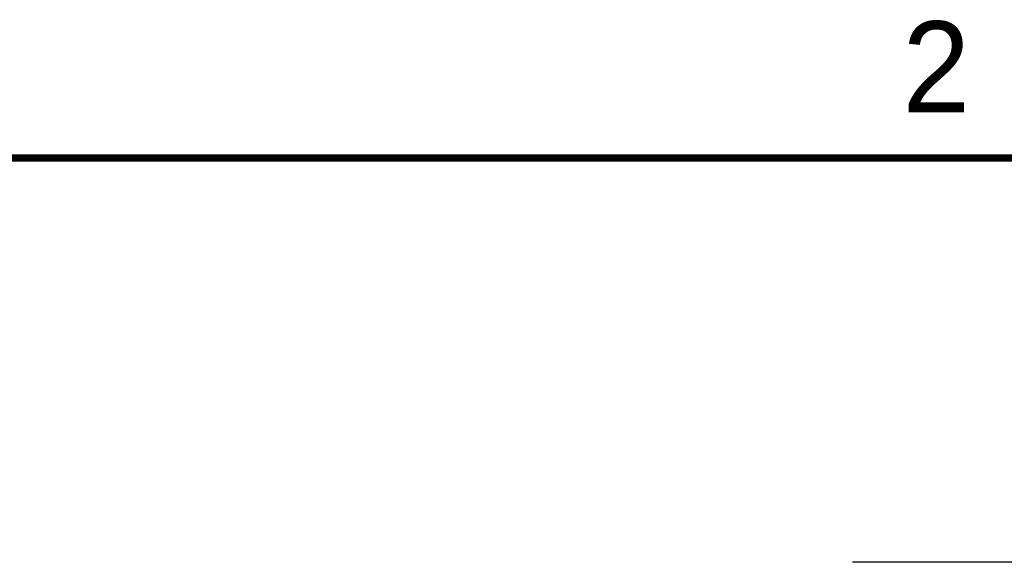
# Model space of a CAD drawing. Header units: inches. Extents: x 0 to 22, y 0 to 17.
# Tile 35 of 37: x 11.2 to 13.9, y 15.4 to 16.9. Entities that reach past the tile are written whole.
import ezdxf

# ---------------------------------------------------------------- set-up
doc = ezdxf.new("R2010")
doc.units = ezdxf.units.IN
doc.header["$LTSCALE"] = 1.21
doc.header["$MEASUREMENT"] = 0
doc.layers.get('0').update_dxf_attribs({"linetype": 'CONTINUOUS'})
doc.layers.add('DIMENSIONS', color=7, linetype='CONTINUOUS')
doc.styles.get("Standard").update_dxf_attribs({"font": 'txt', "width": 0.8})
doc.styles.add('TEXTSTYLE_2', font='txt')
doc.dimstyles.new('DIMSTYLE_1', dxfattribs={"dimtxt": 0.125, "dimasz": 0.18, "dimexe": 0.125, "dimexo": 0.0625, "dimgap": 0.0625, "dimtad": 0, "dimtih": 1, "dimtoh": 1, "dimzin": 4, "dimdsep": 46, "dimtxsty": 'STANDARD', "dimblk": '_FILLED', "dimblk1": '_FILLED', "dimblk2": '_FILLED', "dimcen": 0.09, "dimadec": 0, "dimazin": 0, "dimtp": 0.001, "dimtm": 0.001, "dimtfac": 1, "dimtofl": 0, "dimtmove": 0, "dimatfit": 3, "dimldrblk": '_FILLED', "dimfxl": 1, "dimtolj": 1, "dimtzin": 4, "dimarcsym": 0})

# ---------------------------------------------------------------- blocks, each defined once
blk = doc.blocks.new('_FILLED')
at = {"color": 0, "linetype": 'BYBLOCK'}
blk.add_solid([(0, 0), (-1, 0.174), (-1, -0.174)], dxfattribs=at)
blk = doc.blocks.new('*D11')
at = {"layer": 'DIMENSIONS', "color": 2, "linetype": 'CONTINUOUS'}
for p, q in [((14.5721, 15.3911), (14.5721, 16.0826)), ((14.5721, 16.0826), (14.6896, 16.0826)), ((13.4881, 15.3911), (14.6971, 15.3911)), ((13.5116, 15.2511), (14.6971, 15.2511)), ((14.5721, 15.2511), (14.5721, 14.8911))]:
    blk.add_line(p, q, dxfattribs=at)
at = {"layer": 'DIMENSIONS', "color": 2, "linetype": 'CONTINUOUS', "xscale": 0.18, "yscale": 0.18, "zscale": 0.18}
for p, rotation in [((14.5721, 15.3911), 270), ((14.5721, 15.2511), 90)]:
    blk.add_blockref('_FILLED', p, dxfattribs=dict(at, rotation=rotation))
at = {"layer": 'DIMENSIONS', "color": 2, "linetype": 'CONTINUOUS', "insert": (14.7521, 16.1451), "char_height": 0.125, "width": 1.125, "attachment_point": 1, "line_spacing_factor": 0.9}
blk.add_mtext('.140{\\Ftxt.shx;\\W1.000000;\\H0.125000; }[3.56]', dxfattribs=at)

msp = doc.modelspace()

# ---------------------------------------------------------------- linework, layer by layer
at = {"color": 7, "linetype": 'CONTINUOUS', "const_width": 0.02}
msp.add_lwpolyline([(21.5, 16.5), (0.5, 16.5)], dxfattribs=at)

# ---------------------------------------------------------------- texts
at = {"color": 2, "linetype": 'CONTINUOUS', "insert": (13.625, 16.875), "char_height": 0.25, "width": 0.25, "attachment_point": 1, "line_spacing_factor": 0.9, "style": 'TEXTSTYLE_2'}
msp.add_mtext('2', dxfattribs=at)

# ---------------------------------------------------------------- dimensions: what is measured, and where the dimension line sits
at = {"layer": 'DIMENSIONS', "color": 2, "linetype": 'CONTINUOUS'}
dim = msp.add_linear_dim(base=(14.5721, 15.3911), p1=(13.4491, 15.2511), p2=(13.4256, 15.3911), angle=90, dimstyle='DIMSTYLE_1', dxfattribs=at)
dim.commit()
dim.dimension.update_dxf_attribs({"geometry": '*D11', "text_midpoint": (15.3146, 16.0826), "dimtype": 160})

doc.saveas('drawing.dxf')
